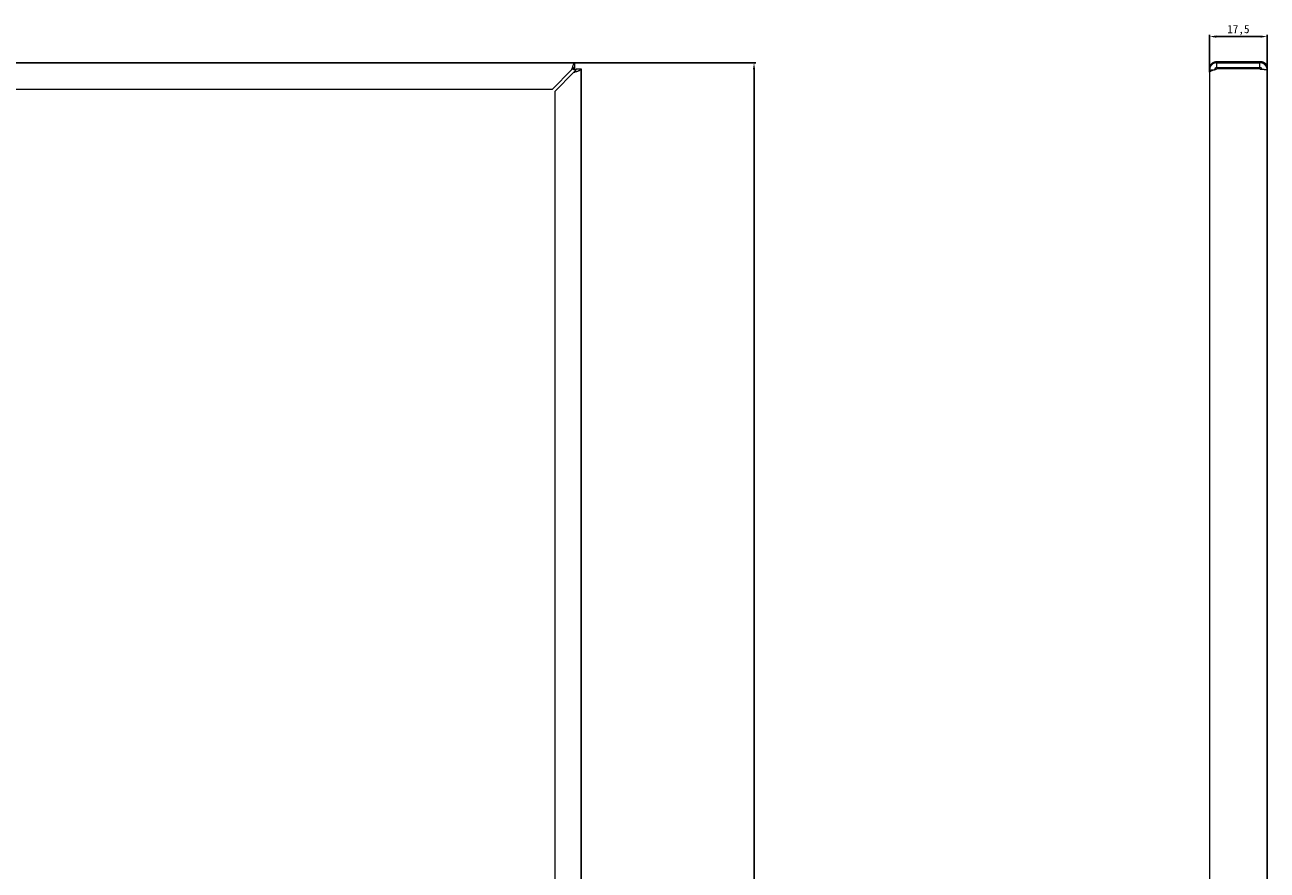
# Model space of a CAD drawing. Header units: millimetres. Extents: x 7284 to 21933, y -3393 to -31.
# Tile 40 of 57: x 12937 to 13315, y -1972 to -1715. Entities that reach past the tile are written whole.
import ezdxf

# ---------------------------------------------------------------- set-up
doc = ezdxf.new("R2010")
doc.units = ezdxf.units.MM
doc.header["$PDSIZE"] = -1
doc.layers.add('60', color=7, linetype='Continuous')
doc.layers.add('dim', color=84, linetype='Continuous', lineweight=9)
doc.styles.get("Standard").update_dxf_attribs({"font": 'SimSun.ttf'})
doc.dimstyles.new('ISO-25', dxfattribs={"dimtxt": 2.5, "dimasz": 2.5, "dimexe": 1.25, "dimexo": 0.625, "dimtad": 1, "dimtxsty": 'Standard', "dimcen": 2.5, "dimadec": 0, "dimazin": 0, "dimtfac": 1, "dimtmove": 0, "dimatfit": 3, "dimfxl": 0, "dimarcsym": 0})

# ---------------------------------------------------------------- blocks, each defined once
blk = doc.blocks.new('*D73')
at = {"layer": 'Defpoints', "color": 0}
for p in [(13104.36, -1726.12), (13158.86, -1726.12), (13104.35, -2706.42)]:
    blk.add_point(p, dxfattribs=at)
at = {"layer": 'dim', "color": 0, "linetype": 'Continuous', "lineweight": -2}
for p, q in [((13104.36, -1726.12), (13159.36, -1726.12)), ((13158.86, -2704.42), (13158.86, -1728.12)), ((13104.35, -2706.42), (13159.36, -2706.42))]:
    blk.add_line(p, q, dxfattribs=at)
at = {"layer": 'dim', "color": 0}
for points in [[(13158.53, -1728.12), (13159.19, -1728.12), (13158.86, -1726.12)], [(13158.53, -2704.42), (13159.19, -2704.42), (13158.86, -2706.42)]]:
    blk.add_solid(points, dxfattribs=at)
at = {"layer": 'dim', "color": 0, "insert": (13156.9, -2216.27), "char_height": 2.5, "attachment_point": 5, "rotation": 90}
blk.add_mtext('980,3', dxfattribs=at)
blk = doc.blocks.new('*D79')
at = {"layer": 'Defpoints', "color": 0}
for p in [(13314.92, -1718.17), (13297.42, -1729.02), (13314.92, -1729.02)]:
    blk.add_point(p, dxfattribs=at)
at = {"layer": 'dim', "color": 0, "linetype": 'Continuous', "lineweight": -2}
for p, q in [((13297.42, -1729.02), (13297.42, -1717.67)), ((13299.42, -1718.17), (13312.92, -1718.17)), ((13314.92, -1729.02), (13314.92, -1717.67))]:
    blk.add_line(p, q, dxfattribs=at)
at = {"layer": 'dim', "color": 0}
for points in [[(13299.42, -1717.84), (13299.42, -1718.51), (13297.42, -1718.17)], [(13312.92, -1717.84), (13312.92, -1718.51), (13314.92, -1718.17)]]:
    blk.add_solid(points, dxfattribs=at)
at = {"layer": 'dim', "color": 0, "insert": (13306.17, -1716.21), "char_height": 2.5, "attachment_point": 5}
blk.add_mtext('17,5', dxfattribs=at)

msp = doc.modelspace()

# ---------------------------------------------------------------- linework, layer by layer
at = {"layer": '60', "color": 7, "linetype": 'Continuous', "lineweight": 18}
for p, q in [((12855.494, -1726.115), (13104.356, -1726.115)), ((13104.356, -1727.615), (13104.356, -1726.115)), ((13299.624, -1726.115), (13299.624, -1725.837)), ((13312.724, -1725.837), (13299.624, -1725.837)), ((13299.624, -1726.115), (13312.724, -1726.115)), ((13299.624, -1727.615), (13299.624, -1726.115)), ((13312.724, -1725.837), (13312.724, -1726.115)), ((13312.724, -1727.615), (13312.724, -1726.115)), ((13103.356, -1728.315), (13097.556, -1734.115)), ((13098.263, -1734.823), (13104.063, -1729.023)), ((13104.763, -1728.023), (13106.263, -1728.023)), ((13106.263, -1728.023), (13106.263, -2704.508)), ((13297.424, -1728.315), (13297.424, -1729.023)), ((13297.424, -1728.315), (13298.65, -1728.315)), ((13297.424, -1729.023), (13297.424, -2703.508)), ((13299.624, -1727.615), (13312.724, -1727.615)), ((13312.724, -1728.023), (13299.624, -1728.023)), ((13314.924, -1728.315), (13314.924, -2704.215)), ((12857.939, -1734.115), (13097.556, -1734.115)), ((13098.263, -1734.823), (13098.263, -2697.708))]:
    msp.add_line(p, q, dxfattribs=at)
at = {"layer": '60', "color": 7, "linetype": 'Continuous', "lineweight": 13}
for p, q in [((13104.354, -1726.115), (12855.495, -1726.115)), ((13106.263, -2704.506), (13106.263, -1728.025)), ((13314.924, -2704.216), (13314.924, -1728.315))]:
    msp.add_line(p, q, dxfattribs=at)
at = {"layer": '60', "color": 7, "linetype": 'Continuous', "lineweight": 18}
for points, knots in [([(13104.356, -1726.115), (13104.335, -1726.115), (13104.315, -1726.119), (13104.273, -1726.133), (13104.252, -1726.144), (13104.19, -1726.186), (13104.148, -1726.228), (13104.065, -1726.338), (13104.023, -1726.406), (13103.94, -1726.566), (13103.898, -1726.658), (13103.815, -1726.862), (13103.773, -1726.973), (13103.71, -1727.153), (13103.69, -1727.215), (13103.648, -1727.342), (13103.627, -1727.407), (13103.565, -1727.607), (13103.523, -1727.745), (13103.46, -1727.957), (13103.44, -1728.028), (13103.398, -1728.171), (13103.377, -1728.243), (13103.356, -1728.315)], [0, 0, 0, 0, 0.0625, 0.0625, 0.125, 0.125, 0.25, 0.25, 0.375, 0.375, 0.5, 0.5, 0.625, 0.625, 0.6875, 0.6875, 0.75, 0.75, 0.875, 0.875, 0.9375, 0.9375, 1, 1, 1, 1]), ([(13299.624, -1725.837), (13299.553, -1725.84), (13299.481, -1725.846), (13299.374, -1725.859), (13299.338, -1725.864), (13299.266, -1725.875), (13299.23, -1725.882), (13299.124, -1725.903), (13298.984, -1725.936), (13298.782, -1726.001), (13298.651, -1726.055), (13298.556, -1726.099), (13298.524, -1726.115), (13298.462, -1726.146), (13298.431, -1726.163), (13298.282, -1726.248), (13298.171, -1726.324), (13298.044, -1726.431), (13298.019, -1726.453), (13297.982, -1726.486), (13297.97, -1726.497), (13297.947, -1726.52), (13297.888, -1726.578), (13297.792, -1726.685), (13297.681, -1726.837), (13297.62, -1726.945), (13297.585, -1727.014), (13297.578, -1727.027), (13297.565, -1727.055), (13297.546, -1727.097), (13297.529, -1727.139), (13297.498, -1727.224), (13297.463, -1727.338), (13297.442, -1727.455), (13297.432, -1727.543), (13297.429, -1727.573), (13297.425, -1727.632), (13297.424, -1727.662), (13297.424, -1727.692)], [0, 0, 0, 0, 0.0625, 0.0625, 0.09375, 0.09375, 0.125, 0.125, 0.1875, 0.25, 0.3125, 0.3125, 0.34375, 0.34375, 0.375, 0.375, 0.5, 0.5, 0.53125, 0.53125, 0.546875, 0.546875, 0.5625, 0.625, 0.6875, 0.75, 0.75, 0.765625, 0.765625, 0.78125, 0.8125, 0.8125, 0.875, 0.9375, 0.9375, 0.96875, 0.96875, 1, 1, 1, 1]), ([(13299.624, -1726.115), (13299.552, -1726.115), (13299.48, -1726.119), (13299.337, -1726.133), (13299.266, -1726.144), (13299.054, -1726.186), (13298.916, -1726.228), (13298.65, -1726.338), (13298.522, -1726.406), (13298.282, -1726.566), (13298.171, -1726.658), (13297.967, -1726.862), (13297.875, -1726.973), (13297.755, -1727.153), (13297.718, -1727.215), (13297.65, -1727.342), (13297.619, -1727.407), (13297.537, -1727.607), (13297.495, -1727.745), (13297.453, -1727.957), (13297.442, -1728.028), (13297.428, -1728.171), (13297.424, -1728.243), (13297.424, -1728.315)], [0, 0, 0, 0, 0.0625, 0.0625, 0.125, 0.125, 0.25, 0.25, 0.375, 0.375, 0.5, 0.5, 0.625, 0.625, 0.6875, 0.6875, 0.75, 0.75, 0.875, 0.875, 0.9375, 0.9375, 1, 1, 1, 1]), ([(13314.924, -1727.458), (13314.924, -1727.404), (13314.921, -1727.35), (13314.912, -1727.283), (13314.91, -1727.27), (13314.906, -1727.243), (13314.898, -1727.203), (13314.889, -1727.163), (13314.854, -1727.031), (13314.812, -1726.929), (13314.743, -1726.805), (13314.729, -1726.78), (13314.698, -1726.731), (13314.682, -1726.707), (13314.63, -1726.635), (13314.593, -1726.589), (13314.533, -1726.522), (13314.512, -1726.5), (13314.468, -1726.457), (13314.446, -1726.435), (13314.378, -1726.374), (13314.281, -1726.295), (13314.175, -1726.224), (13314.091, -1726.173), (13314.063, -1726.157), (13314.005, -1726.125), (13313.975, -1726.11), (13313.885, -1726.066), (13313.761, -1726.012), (13313.567, -1725.946), (13313.432, -1725.911), (13313.345, -1725.893), (13313.327, -1725.889), (13313.292, -1725.883), (13313.24, -1725.873), (13313.187, -1725.865), (13313.011, -1725.842), (13312.868, -1725.834), (13312.724, -1725.837)], [0, 0, 0, 0, 0.0625, 0.0625, 0.078125, 0.078125, 0.09375, 0.125, 0.125, 0.25, 0.25, 0.28125, 0.28125, 0.3125, 0.3125, 0.375, 0.375, 0.40625, 0.40625, 0.4375, 0.4375, 0.5, 0.5625, 0.5625, 0.59375, 0.59375, 0.625, 0.625, 0.6875, 0.75, 0.8125, 0.8125, 0.828125, 0.828125, 0.84375, 0.875, 0.875, 1, 1, 1, 1]), ([(13314.924, -1728.315), (13314.924, -1728.243), (13314.917, -1728.099), (13314.886, -1727.886), (13314.851, -1727.747), (13314.82, -1727.643), (13314.808, -1727.609), (13314.79, -1727.558), (13314.784, -1727.541), (13314.771, -1727.507), (13314.764, -1727.49), (13314.702, -1727.34), (13314.634, -1727.213), (13314.514, -1727.034), (13314.471, -1726.976), (13314.414, -1726.906), (13314.402, -1726.892), (13314.378, -1726.865), (13314.342, -1726.824), (13314.305, -1726.785), (13314.178, -1726.658), (13314.067, -1726.567), (13313.917, -1726.467), (13313.887, -1726.447), (13313.824, -1726.41), (13313.793, -1726.392), (13313.697, -1726.341), (13313.567, -1726.28), (13313.432, -1726.231), (13313.329, -1726.2), (13313.294, -1726.19), (13313.224, -1726.173), (13313.189, -1726.165), (13313.082, -1726.143), (13312.939, -1726.122), (13312.796, -1726.115), (13312.724, -1726.115)], [0, 0, 0, 0, 0.0625, 0.125, 0.1875, 0.1875, 0.21875, 0.21875, 0.234375, 0.234375, 0.25, 0.25, 0.375, 0.375, 0.4375, 0.4375, 0.453125, 0.453125, 0.46875, 0.5, 0.5, 0.625, 0.625, 0.65625, 0.65625, 0.6875, 0.6875, 0.75, 0.8125, 0.8125, 0.84375, 0.84375, 0.875, 0.875, 0.9375, 1, 1, 1, 1]), ([(13104.356, -1727.615), (13104.314, -1727.615), (13104.273, -1727.62), (13104.19, -1727.638), (13104.149, -1727.651), (13104.097, -1727.673), (13104.086, -1727.677), (13104.065, -1727.687), (13104.055, -1727.692), (13104.023, -1727.709), (13104.002, -1727.721), (13103.94, -1727.759), (13103.898, -1727.788), (13103.836, -1727.836), (13103.815, -1727.854), (13103.773, -1727.889), (13103.731, -1727.926), (13103.689, -1727.966), (13103.647, -1728.006), (13103.626, -1728.027), (13103.564, -1728.091), (13103.523, -1728.134), (13103.461, -1728.201), (13103.429, -1728.235), (13103.398, -1728.269), (13103.377, -1728.292), (13103.367, -1728.304), (13103.356, -1728.315)], [0, 0, 0, 0, 0.125, 0.125, 0.25, 0.25, 0.28125, 0.28125, 0.3125, 0.3125, 0.375, 0.375, 0.5, 0.5, 0.5625, 0.5625, 0.625, 0.6875, 0.6875, 0.75, 0.75, 0.875, 0.875, 0.9375, 0.96875, 0.96875, 1, 1, 1, 1]), ([(13104.063, -1728.315), (13104.066, -1728.304), (13104.07, -1728.292), (13104.076, -1728.269), (13104.085, -1728.235), (13104.1, -1728.179), (13104.112, -1728.134), (13104.121, -1728.102), (13104.124, -1728.091), (13104.13, -1728.069), (13104.134, -1728.058), (13104.149, -1728.005), (13104.161, -1727.965), (13104.179, -1727.908), (13104.185, -1727.889), (13104.198, -1727.854), (13104.204, -1727.837), (13104.222, -1727.788), (13104.234, -1727.759), (13104.253, -1727.721), (13104.259, -1727.709), (13104.271, -1727.687), (13104.277, -1727.677), (13104.295, -1727.651), (13104.307, -1727.638), (13104.326, -1727.624), (13104.332, -1727.621), (13104.341, -1727.618), (13104.344, -1727.617), (13104.35, -1727.616), (13104.353, -1727.615), (13104.356, -1727.615)], [0, 0, 0, 0, 0.03125, 0.03125, 0.0625, 0.125, 0.1875, 0.1875, 0.21875, 0.21875, 0.25, 0.25, 0.375, 0.375, 0.4375, 0.4375, 0.5, 0.5, 0.625, 0.625, 0.6875, 0.6875, 0.75, 0.75, 0.875, 0.875, 0.9375, 0.9375, 0.96875, 0.96875, 1, 1, 1, 1]), ([(13104.063, -1729.023), (13104.109, -1728.981), (13104.154, -1728.94), (13104.211, -1728.888), (13104.222, -1728.877), (13104.244, -1728.856), (13104.255, -1728.846), (13104.288, -1728.814), (13104.31, -1728.793), (13104.374, -1728.731), (13104.414, -1728.69), (13104.471, -1728.627), (13104.489, -1728.607), (13104.525, -1728.565), (13104.542, -1728.544), (13104.591, -1728.481), (13104.649, -1728.398), (13104.692, -1728.315), (13104.714, -1728.263), (13104.718, -1728.252), (13104.726, -1728.231), (13104.737, -1728.2), (13104.745, -1728.169), (13104.759, -1728.106), (13104.763, -1728.065), (13104.763, -1728.023)], [0, 0, 0, 0, 0.125, 0.125, 0.15625, 0.15625, 0.1875, 0.1875, 0.25, 0.25, 0.375, 0.375, 0.4375, 0.4375, 0.5, 0.5, 0.625, 0.75, 0.75, 0.78125, 0.78125, 0.8125, 0.875, 0.875, 1, 1, 1, 1]), ([(13104.063, -1729.023), (13104.135, -1729.002), (13104.207, -1728.981), (13104.314, -1728.95), (13104.35, -1728.939), (13104.422, -1728.918), (13104.457, -1728.908), (13104.635, -1728.856), (13104.772, -1728.814), (13104.971, -1728.752), (13105.052, -1728.726), (13105.132, -1728.7), (13105.163, -1728.689), (13105.179, -1728.684), (13105.226, -1728.668), (13105.256, -1728.658), (13105.406, -1728.606), (13105.517, -1728.564), (13105.644, -1728.512), (13105.669, -1728.502), (13105.717, -1728.481), (13105.741, -1728.471), (13105.81, -1728.439), (13105.853, -1728.418), (13105.973, -1728.356), (13106.04, -1728.315), (13106.109, -1728.262), (13106.122, -1728.252), (13106.147, -1728.231), (13106.158, -1728.22), (13106.19, -1728.189), (13106.207, -1728.168), (13106.249, -1728.106), (13106.263, -1728.065), (13106.263, -1728.023)], [0, 0, 0, 0, 0.0625, 0.0625, 0.09375, 0.09375, 0.125, 0.125, 0.25, 0.25, 0.3125, 0.328125, 0.328125, 0.34375, 0.34375, 0.375, 0.375, 0.5, 0.5, 0.53125, 0.53125, 0.5625, 0.5625, 0.625, 0.625, 0.75, 0.75, 0.78125, 0.78125, 0.8125, 0.8125, 0.875, 0.875, 1, 1, 1, 1]), ([(13104.763, -1728.023), (13104.763, -1728.029), (13104.762, -1728.038), (13104.758, -1728.047), (13104.754, -1728.053), (13104.752, -1728.056), (13104.741, -1728.071), (13104.728, -1728.084), (13104.701, -1728.102), (13104.692, -1728.108), (13104.675, -1728.117), (13104.67, -1728.12), (13104.658, -1728.126), (13104.652, -1728.129), (13104.62, -1728.145), (13104.591, -1728.157), (13104.55, -1728.172), (13104.542, -1728.175), (13104.525, -1728.181), (13104.516, -1728.184), (13104.49, -1728.193), (13104.471, -1728.2), (13104.414, -1728.218), (13104.374, -1728.23), (13104.31, -1728.248), (13104.288, -1728.254), (13104.244, -1728.267), (13104.222, -1728.273), (13104.155, -1728.291), (13104.11, -1728.303), (13104.063, -1728.315)], [0, 0, 0, 0, 0.0625, 0.09375, 0.09375, 0.125, 0.125, 0.25, 0.25, 0.3125, 0.3125, 0.34375, 0.34375, 0.375, 0.375, 0.5, 0.5, 0.53125, 0.53125, 0.5625, 0.5625, 0.625, 0.625, 0.75, 0.75, 0.8125, 0.8125, 0.875, 0.875, 1, 1, 1, 1]), ([(13297.424, -1727.692), (13297.424, -1727.851), (13297.424, -1728.01), (13297.424, -1728.217), (13297.424, -1728.264), (13297.424, -1728.31)], [0, 0, 0, 0, 0.7759268, 0.7759268, 1, 1, 1, 1]), ([(13297.424, -1729.023), (13297.424, -1729.002), (13297.428, -1728.981), (13297.438, -1728.95), (13297.443, -1728.939), (13297.453, -1728.918), (13297.46, -1728.908), (13297.495, -1728.856), (13297.537, -1728.814), (13297.619, -1728.752), (13297.657, -1728.726), (13297.701, -1728.7), (13297.719, -1728.689), (13297.728, -1728.684), (13297.756, -1728.668), (13297.775, -1728.658), (13297.876, -1728.606), (13297.967, -1728.564), (13298.094, -1728.512), (13298.12, -1728.502), (13298.173, -1728.481), (13298.201, -1728.471), (13298.285, -1728.439), (13298.343, -1728.418), (13298.522, -1728.356), (13298.648, -1728.315), (13298.815, -1728.262), (13298.849, -1728.252), (13298.917, -1728.231), (13298.952, -1728.22), (13299.055, -1728.189), (13299.125, -1728.168), (13299.336, -1728.106), (13299.479, -1728.065), (13299.624, -1728.023)], [0, 0, 0, 0, 0.0625, 0.0625, 0.09375, 0.09375, 0.125, 0.125, 0.25, 0.25, 0.3125, 0.328125, 0.328125, 0.34375, 0.34375, 0.375, 0.375, 0.5, 0.5, 0.53125, 0.53125, 0.5625, 0.5625, 0.625, 0.625, 0.75, 0.75, 0.78125, 0.78125, 0.8125, 0.8125, 0.875, 0.875, 1, 1, 1, 1]), ([(13299.624, -1727.615), (13299.578, -1727.615), (13299.533, -1727.62), (13299.443, -1727.638), (13299.4, -1727.651), (13299.347, -1727.673), (13299.336, -1727.677), (13299.315, -1727.687), (13299.305, -1727.692), (13299.274, -1727.709), (13299.255, -1727.721), (13299.198, -1727.759), (13299.162, -1727.788), (13299.113, -1727.836), (13299.098, -1727.854), (13299.069, -1727.889), (13299.041, -1727.926), (13299.018, -1727.966), (13298.996, -1728.006), (13298.986, -1728.027), (13298.96, -1728.091), (13298.947, -1728.134), (13298.933, -1728.201), (13298.928, -1728.235), (13298.926, -1728.269), (13298.925, -1728.292), (13298.924, -1728.304), (13298.924, -1728.315)], [0, 0, 0, 0, 0.125, 0.125, 0.25, 0.25, 0.28125, 0.28125, 0.3125, 0.3125, 0.375, 0.375, 0.5, 0.5, 0.5625, 0.5625, 0.625, 0.6875, 0.6875, 0.75, 0.75, 0.875, 0.875, 0.9375, 0.96875, 0.96875, 1, 1, 1, 1]), ([(13313.383, -1728.079), (13313.38, -1728.069), (13313.375, -1728.058), (13313.353, -1728.005), (13313.332, -1727.965), (13313.294, -1727.908), (13313.28, -1727.889), (13313.251, -1727.854), (13313.236, -1727.837), (13313.187, -1727.788), (13313.151, -1727.759), (13313.094, -1727.721), (13313.075, -1727.709), (13313.034, -1727.687), (13313.013, -1727.677), (13312.95, -1727.651), (13312.906, -1727.638), (13312.839, -1727.624), (13312.816, -1727.621), (13312.782, -1727.618), (13312.77, -1727.617), (13312.747, -1727.616), (13312.736, -1727.615), (13312.724, -1727.615)], [0, 0, 0, 0, 0.0393277, 0.0393277, 0.1994397, 0.1994397, 0.2794958, 0.2794958, 0.3595518, 0.3595518, 0.5196638, 0.5196638, 0.5997199, 0.5997199, 0.6797759, 0.6797759, 0.8398879, 0.8398879, 0.919944, 0.919944, 0.959972, 0.959972, 1, 1, 1, 1]), ([(13312.724, -1728.023), (13312.796, -1728.029), (13312.939, -1728.041), (13313.082, -1728.053), (13313.188, -1728.062), (13313.224, -1728.065), (13313.294, -1728.071), (13313.329, -1728.074), (13313.432, -1728.084), (13313.568, -1728.096), (13313.697, -1728.108), (13313.793, -1728.117), (13313.824, -1728.12), (13313.886, -1728.126), (13313.917, -1728.129), (13314.007, -1728.139), (13314.123, -1728.151), (13314.282, -1728.169), (13314.379, -1728.181), (13314.447, -1728.19), (13314.47, -1728.193), (13314.513, -1728.2), (13314.534, -1728.203), (13314.634, -1728.218), (13314.702, -1728.23), (13314.77, -1728.245), (13314.783, -1728.248), (13314.808, -1728.254), (13314.819, -1728.257), (13314.851, -1728.267), (13314.886, -1728.279), (13314.917, -1728.297), (13314.924, -1728.309), (13314.924, -1728.315)], [0, 0, 0, 0, 0.0625, 0.125, 0.125, 0.15625, 0.15625, 0.1875, 0.1875, 0.25, 0.3125, 0.3125, 0.34375, 0.34375, 0.375, 0.375, 0.4375, 0.5, 0.5625, 0.5625, 0.59375, 0.59375, 0.625, 0.625, 0.75, 0.75, 0.78125, 0.78125, 0.8125, 0.8125, 0.875, 0.9375, 1, 1, 1, 1]), ([(13314.924, -1727.458), (13314.924, -1727.601), (13314.924, -1727.745), (13314.924, -1728.03), (13314.924, -1728.173), (13314.924, -1728.315)], [0, 0, 0, 0, 0.5, 0.5, 1, 1, 1, 1])]:
    msp.add_open_spline(points, degree=3, knots=knots, dxfattribs=at)

# ---------------------------------------------------------------- dimensions: what is measured, and where the dimension line sits
at = {"layer": 'dim'}
dim = msp.add_linear_dim(base=(13314.924, -1718.174), p1=(13297.424, -1729.023), p2=(13314.924, -1729.023), dimstyle='ISO-25', override={"dimasz": 2, "dimexe": 0.49975, "dimexo": 0, "dimgap": 0.49975, "dimadec": 2, "dimazin": 2, "dimtzin": 0, "dimarcsym": 1}, dxfattribs=at)
dim.commit()
dim.dimension.update_dxf_attribs({"geometry": '*D79', "text_midpoint": (13306.174, -1716.215)})
dim = msp.add_linear_dim(base=(13158.861, -1726.115), p1=(13104.354, -2706.415), p2=(13104.356, -1726.115), angle=90, dimstyle='ISO-25', override={"dimasz": 2, "dimexe": 0.49975, "dimexo": 0, "dimgap": 0.49975, "dimadec": 2, "dimazin": 2, "dimtzin": 0, "dimarcsym": 1}, dxfattribs=at)
dim.commit()
dim.dimension.update_dxf_attribs({"geometry": '*D73', "text_midpoint": (13156.902, -2216.265)})

doc.saveas('drawing.dxf')
